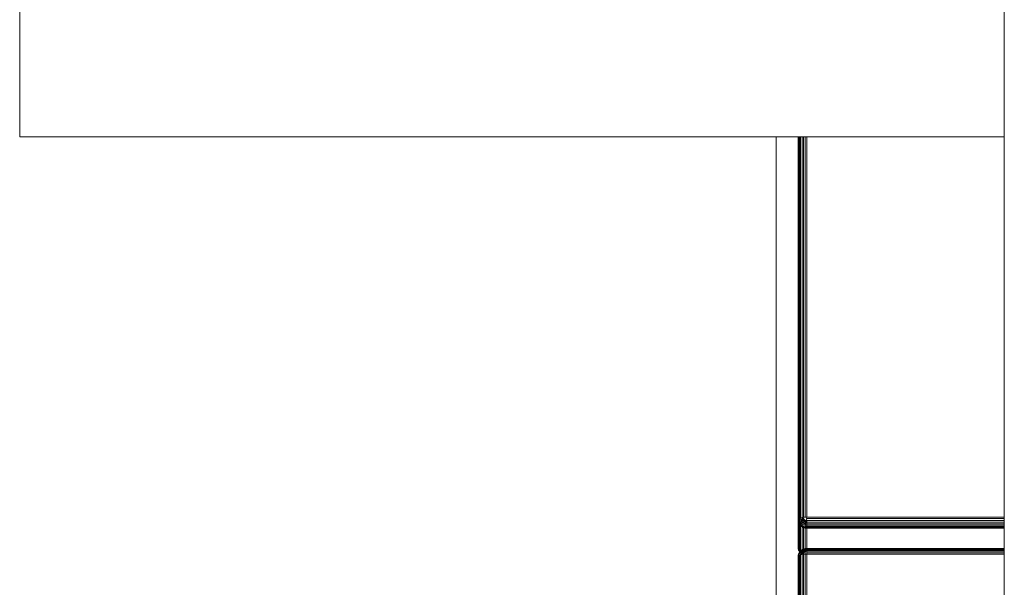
# Model space of a CAD drawing. Header units: millimetres. Extents: x -56182 to 286826, y -36685 to 98759.
# Tile 56 of 97: x -49114 to -48889, y 452 to 582. Entities that reach past the tile are written whole.
import ezdxf

# ---------------------------------------------------------------- set-up
doc = ezdxf.new("R2010")
doc.units = ezdxf.units.MM
for name, color, linetype, lineweight, true_color in [('Furniture-1', 7, 'Continuous', 9, 0xaaaaaa), ('Kohvikulaud-1', 7, 'Continuous', 9, 0xaaaaaa), ('Kohvikutool-1', 7, 'Continuous', 9, 0xaaaaaa)]:
    doc.layers.add(name, color=color, linetype=linetype, lineweight=lineweight, true_color=true_color)

# ---------------------------------------------------------------- blocks, each defined once
blk = doc.blocks.new('MA_Kohvikulaud - Kohvikulaud_DWG-11500971-Sisevaade 1')
at = {"layer": 'Kohvikulaud-1'}
for p, q in [((-49113.93, 585), (-49113.93, 555)), ((-49113.93, 555), (-49113.93, 585)), ((-49113.93, 555), (-48888.93, 555))]:
    blk.add_line(p, q, dxfattribs=at)
blk = doc.blocks.new('MA_Kohvikulaud - MA_Kohvikulaud-11500981-Sisevaade 1')
blk.add_blockref('MA_Kohvikulaud - Kohvikulaud_DWG-11500971-Sisevaade 1', (0, 0))
blk = doc.blocks.new('MA_Kohvikultool - Kohvikutool_DWG-V230-Sisevaade 1')
at = {"layer": 'Kohvikutool-1'}
for p, q in [((-48941.07, 350.13), (-48941.07, 555)), ((-48936.04, 467.53), (-48936.04, 555)), ((-48935.93, 555), (-48935.93, 467.66)), ((-48935.74, 467.78), (-48935.74, 555)), ((-48935.48, 467.89), (-48935.48, 555)), ((-48935.16, 467.98), (-48935.16, 555)), ((-48934.81, 468.04), (-48934.81, 555)), ((-48934.43, 468.08), (-48934.43, 555)), ((-48934.07, 468.09), (-48934.07, 555)), ((-48935.16, 467.98), (-48934.81, 468.04)), ((-48934.81, 468.04), (-48935.15, 467.79)), ((-48934.43, 468.08), (-48934.81, 468.04)), ((-48934.07, 468.09), (-48934.43, 468.08)), ((-48934.1, 467.74), (-48934.07, 468.09)), ((-48888.93, 468.09), (-48934.07, 468.09)), ((-48935.94, 467.66), (-48936.07, 461.25)), ((-48936.07, 467.41), (-48936.04, 467.53)), ((-48936.07, 467.53), (-48936.07, 461.25)), ((-48936.07, 467.41), (-48936.04, 467.06)), ((-48936.07, 467.41), (-48936.07, 461.25)), ((-48936.04, 467.53), (-48935.93, 467.66)), ((-48936, 467.19), (-48936.04, 467.53)), ((-48936, 467.19), (-48936.04, 467.06)), ((-48936.04, 467.06), (-48935.93, 466.71)), ((-48936.04, 467.06), (-48936.04, 460.91)), ((-48935.9, 467.34), (-48936, 467.19)), ((-48936, 467.19), (-48935.9, 466.85)), ((-48935.93, 467.66), (-48935.74, 467.78)), ((-48935.79, 467.78), (-48935.93, 460.56)), ((-48935.9, 467.34), (-48935.93, 467.66)), ((-48935.9, 466.85), (-48935.93, 466.71)), ((-48935.93, 466.71), (-48935.74, 466.38)), ((-48935.93, 466.71), (-48935.93, 460.56)), ((-48935.72, 467.49), (-48935.9, 467.34)), ((-48935.8, 467.01), (-48935.9, 467.34)), ((-48935.8, 467.01), (-48935.9, 466.85)), ((-48935.9, 466.85), (-48935.72, 466.52)), ((-48935.63, 467.2), (-48935.8, 467.01)), ((-48935.63, 466.7), (-48935.8, 467.01)), ((-48935.74, 467.78), (-48935.48, 467.89)), ((-48935.72, 467.49), (-48935.74, 467.78)), ((-48935.72, 466.52), (-48935.74, 466.38)), ((-48935.74, 466.38), (-48935.48, 466.08)), ((-48935.74, 466.38), (-48935.74, 460.22)), ((-48935.46, 467.65), (-48935.72, 467.49)), ((-48935.63, 467.2), (-48935.72, 467.49)), ((-48935.63, 466.7), (-48935.72, 466.52)), ((-48935.72, 466.52), (-48935.46, 466.22)), ((-48935.38, 467.4), (-48935.63, 467.2)), ((-48935.47, 466.92), (-48935.63, 467.2)), ((-48935.47, 466.92), (-48935.63, 466.7)), ((-48935.38, 466.42), (-48935.63, 466.7)), ((-48935.48, 467.89), (-48935.16, 467.98)), ((-48935.46, 467.65), (-48935.48, 467.89)), ((-48935.46, 466.22), (-48935.48, 466.08)), ((-48935.48, 466.08), (-48935.16, 465.83)), ((-48935.48, 466.08), (-48935.48, 459.92)), ((-48935.25, 467.16), (-48935.47, 466.92)), ((-48935.25, 466.67), (-48935.47, 466.92)), ((-48935.15, 467.79), (-48935.46, 467.65)), ((-48935.38, 467.4), (-48935.46, 467.65)), ((-48935.38, 466.42), (-48935.46, 466.22)), ((-48935.46, 466.22), (-48935.15, 465.98)), ((-48935.09, 467.6), (-48935.38, 467.4)), ((-48935.25, 467.16), (-48935.38, 467.4)), ((-48935.25, 466.67), (-48935.38, 466.42)), ((-48935.09, 466.19), (-48935.38, 466.42)), ((-48934.99, 467.42), (-48935.25, 467.16)), ((-48935.07, 466.95), (-48935.25, 467.16)), ((-48935.07, 466.95), (-48935.25, 466.67)), ((-48934.99, 466.46), (-48935.25, 466.67)), ((-48935.15, 467.79), (-48935.16, 467.98)), ((-48935.15, 465.98), (-48935.16, 465.83)), ((-48935.16, 465.83), (-48934.81, 465.66)), ((-48935.16, 465.83), (-48935.16, 459.68)), ((-48934.79, 467.92), (-48935.15, 467.79)), ((-48935.09, 467.6), (-48935.15, 467.79)), ((-48935.09, 466.19), (-48935.15, 465.98)), ((-48935.15, 465.98), (-48934.79, 465.81)), ((-48934.79, 467.92), (-48935.09, 467.6)), ((-48934.75, 467.79), (-48935.09, 467.6)), ((-48934.99, 467.42), (-48935.09, 467.6)), ((-48934.99, 466.46), (-48935.09, 466.19)), ((-48934.75, 466.03), (-48935.09, 466.19)), ((-48934.84, 467.25), (-48935.07, 466.95)), ((-48934.84, 466.78), (-48935.07, 466.95)), ((-48934.75, 467.79), (-48934.99, 467.42)), ((-48934.69, 467.66), (-48934.99, 467.42)), ((-48934.84, 467.25), (-48934.99, 467.42)), ((-48934.84, 466.78), (-48934.99, 466.46)), ((-48934.69, 466.32), (-48934.99, 466.46)), ((-48934.69, 467.66), (-48934.84, 467.25)), ((-48934.59, 467.55), (-48934.84, 467.25)), ((-48934.67, 467.12), (-48934.84, 467.25)), ((-48934.67, 467.12), (-48934.84, 466.78)), ((-48934.59, 466.65), (-48934.84, 466.78)), ((-48934.79, 465.81), (-48934.81, 465.66)), ((-48934.75, 466.03), (-48934.79, 465.81)), ((-48934.79, 465.81), (-48934.43, 465.71)), ((-48934.69, 466.32), (-48934.75, 466.03)), ((-48934.41, 465.94), (-48934.75, 466.03)), ((-48934.59, 466.65), (-48934.69, 466.32)), ((-48934.37, 466.23), (-48934.69, 466.32)), ((-48934.59, 467.55), (-48934.67, 467.12)), ((-48934.47, 467.46), (-48934.67, 467.12)), ((-48934.47, 467.02), (-48934.67, 467.12)), ((-48934.47, 467.02), (-48934.59, 466.65)), ((-48934.33, 466.58), (-48934.59, 466.65)), ((-48934.47, 467.46), (-48934.47, 467.02)), ((-48934.34, 467.4), (-48934.47, 467.02)), ((-48934.27, 466.97), (-48934.47, 467.02)), ((-48934.43, 465.71), (-48934.41, 465.94)), ((-48934.41, 465.94), (-48934.37, 466.23)), ((-48934.41, 465.94), (-48934.07, 465.91)), ((-48934.37, 466.23), (-48934.33, 466.58)), ((-48934.37, 466.23), (-48934.07, 466.21)), ((-48934.27, 466.97), (-48934.34, 467.4)), ((-48934.33, 466.58), (-48934.27, 466.97)), ((-48934.33, 466.58), (-48934.07, 466.56)), ((-48934.14, 467.36), (-48934.27, 466.97)), ((-48934.27, 466.97), (-48934.07, 466.95)), ((-48934.14, 467.36), (-48934.07, 467.74)), ((-48888.93, 467.74), (-48934.07, 467.74)), ((-48934.07, 466.95), (-48934.07, 467.35)), ((-48934.07, 467.35), (-48888.93, 467.35)), ((-48934.07, 466.56), (-48934.07, 466.95)), ((-48888.93, 466.95), (-48934.07, 466.95)), ((-48934.07, 466.21), (-48934.07, 466.56)), ((-48934.07, 466.56), (-48888.93, 466.56)), ((-48934.07, 465.91), (-48934.07, 466.21)), ((-48934.07, 466.21), (-48888.93, 466.21)), ((-48934.07, 465.68), (-48934.07, 465.91)), ((-48934.07, 465.91), (-48888.93, 465.91)), ((-48934.81, 465.66), (-48934.43, 465.56)), ((-48934.81, 465.66), (-48934.81, 459.58)), ((-48934.43, 465.71), (-48934.07, 465.68)), ((-48934.43, 465.71), (-48934.43, 465.56)), ((-48934.43, 465.56), (-48934.07, 465.53)), ((-48934.43, 459.62), (-48934.43, 465.56)), ((-48934.07, 465.53), (-48934.07, 465.68)), ((-48934.07, 465.68), (-48888.93, 465.68)), ((-48934.07, 465.53), (-48888.93, 465.53)), ((-48934.07, 460.55), (-48934.07, 465.53)), ((-48936.07, 461.25), (-48936.04, 460.91)), ((-48936.04, 459.29), (-48936.07, 458.95)), ((-48936.07, 458.95), (-48936.04, 459.07)), ((-48936.04, 460.91), (-48935.93, 460.56)), ((-48935.93, 459.64), (-48936.04, 459.29)), ((-48936.04, 459.29), (-48936, 459.41)), ((-48936.04, 459.07), (-48935.93, 459.2)), ((-48936.04, 362.99), (-48936.04, 459.07)), ((-48935.9, 459.75), (-48936, 459.41)), ((-48936, 459.41), (-48935.9, 459.52)), ((-48935.93, 460.56), (-48935.74, 460.22)), ((-48935.74, 459.98), (-48935.93, 459.64)), ((-48935.93, 459.64), (-48935.9, 459.75)), ((-48935.93, 459.2), (-48935.74, 459.32)), ((-48935.93, 363.12), (-48935.93, 459.2)), ((-48935.72, 460.08), (-48935.9, 459.75)), ((-48935.8, 459.84), (-48935.9, 459.75)), ((-48935.9, 459.52), (-48935.8, 459.84)), ((-48935.9, 459.52), (-48935.72, 459.61)), ((-48935.8, 459.84), (-48935.63, 460.16)), ((-48935.63, 459.9), (-48935.8, 459.84)), ((-48935.48, 460.28), (-48935.74, 459.98)), ((-48935.74, 460.22), (-48935.48, 459.92)), ((-48935.74, 459.98), (-48935.72, 460.08)), ((-48935.74, 459.32), (-48935.48, 459.43)), ((-48935.74, 363.24), (-48935.74, 459.32)), ((-48935.46, 460.38), (-48935.72, 460.08)), ((-48935.63, 460.16), (-48935.72, 460.08)), ((-48935.72, 459.61), (-48935.63, 459.9)), ((-48935.72, 459.61), (-48935.46, 459.67)), ((-48935.63, 460.16), (-48935.38, 460.44)), ((-48935.47, 460.18), (-48935.63, 460.16)), ((-48935.63, 459.9), (-48935.47, 460.18)), ((-48935.38, 459.92), (-48935.63, 459.9)), ((-48935.16, 460.52), (-48935.48, 460.28)), ((-48935.48, 460.28), (-48935.46, 460.38)), ((-48935.48, 459.92), (-48935.16, 459.68)), ((-48935.48, 459.43), (-48935.46, 459.67)), ((-48935.48, 459.43), (-48935.16, 459.52)), ((-48935.48, 363.35), (-48935.48, 459.43)), ((-48935.47, 460.18), (-48935.25, 460.43)), ((-48935.25, 460.16), (-48935.47, 460.18)), ((-48935.15, 460.62), (-48935.46, 460.38)), ((-48935.38, 460.44), (-48935.46, 460.38)), ((-48935.46, 459.67), (-48935.38, 459.92)), ((-48935.46, 459.67), (-48935.15, 459.71)), ((-48935.38, 460.44), (-48935.09, 460.66)), ((-48935.25, 460.43), (-48935.38, 460.44)), ((-48935.38, 459.92), (-48935.25, 460.16)), ((-48935.09, 459.9), (-48935.38, 459.92)), ((-48935.25, 460.43), (-48934.99, 460.64)), ((-48935.07, 460.37), (-48935.25, 460.43)), ((-48935.25, 460.16), (-48935.07, 460.37)), ((-48934.99, 460.08), (-48935.25, 460.16)), ((-48934.81, 460.7), (-48935.16, 460.52)), ((-48935.16, 460.52), (-48935.15, 460.62)), ((-48935.16, 459.52), (-48935.15, 459.71)), ((-48935.16, 459.52), (-48934.81, 459.58)), ((-48935.16, 363.44), (-48935.16, 459.52)), ((-48934.79, 460.79), (-48935.15, 460.62)), ((-48935.09, 460.66), (-48935.15, 460.62)), ((-48935.15, 459.71), (-48935.09, 459.9)), ((-48935.15, 459.71), (-48934.75, 459.84)), ((-48934.81, 459.58), (-48935.15, 459.71)), ((-48935.09, 460.66), (-48934.75, 460.82)), ((-48934.99, 460.64), (-48935.09, 460.66)), ((-48935.09, 459.9), (-48934.99, 460.08)), ((-48934.69, 459.96), (-48935.09, 459.9)), ((-48934.75, 459.84), (-48935.09, 459.9)), ((-48935.07, 460.37), (-48934.84, 460.54)), ((-48934.84, 460.25), (-48935.07, 460.37)), ((-48934.99, 460.64), (-48934.69, 460.78)), ((-48934.84, 460.54), (-48934.99, 460.64)), ((-48934.99, 460.08), (-48934.84, 460.25)), ((-48934.69, 459.96), (-48934.99, 460.08)), ((-48934.59, 460.07), (-48934.99, 460.08)), ((-48934.84, 460.54), (-48934.59, 460.67)), ((-48934.67, 460.38), (-48934.84, 460.54)), ((-48934.84, 460.25), (-48934.67, 460.38)), ((-48934.59, 460.07), (-48934.84, 460.25)), ((-48934.47, 460.16), (-48934.84, 460.25)), ((-48934.43, 460.8), (-48934.81, 460.7)), ((-48934.81, 460.7), (-48934.79, 460.79)), ((-48934.43, 459.65), (-48934.81, 459.58)), ((-48934.81, 363.5), (-48934.81, 459.58)), ((-48934.43, 460.89), (-48934.79, 460.79)), ((-48934.75, 460.82), (-48934.79, 460.79)), ((-48934.75, 460.82), (-48934.41, 460.92)), ((-48934.69, 460.78), (-48934.75, 460.82)), ((-48934.69, 460.78), (-48934.37, 460.87)), ((-48934.59, 460.67), (-48934.69, 460.78)), ((-48934.67, 460.38), (-48934.47, 460.48)), ((-48934.47, 460.16), (-48934.67, 460.38)), ((-48934.34, 460.23), (-48934.67, 460.38)), ((-48934.59, 460.67), (-48934.33, 460.74)), ((-48934.47, 460.48), (-48934.59, 460.67)), ((-48934.47, 460.48), (-48934.27, 460.53)), ((-48934.34, 460.23), (-48934.47, 460.48)), ((-48934.2, 460.26), (-48934.47, 460.48)), ((-48934.41, 460.92), (-48934.43, 460.89)), ((-48934.07, 460.92), (-48934.43, 460.89)), ((-48934.43, 460.8), (-48934.43, 460.89)), ((-48934.07, 460.83), (-48934.43, 460.8)), ((-48934.43, 459.62), (-48934.43, 460.8)), ((-48934.43, 459.65), (-48934.07, 459.63)), ((-48934.43, 363.54), (-48934.43, 459.62)), ((-48934.07, 460.95), (-48934.41, 460.92)), ((-48934.37, 460.87), (-48934.41, 460.92)), ((-48934.07, 460.9), (-48934.37, 460.87)), ((-48934.33, 460.74), (-48934.37, 460.87)), ((-48934.07, 460.76), (-48934.33, 460.74)), ((-48934.27, 460.53), (-48934.33, 460.74)), ((-48934.07, 460.55), (-48934.27, 460.53)), ((-48934.2, 460.26), (-48934.27, 460.53)), ((-48934.07, 460.55), (-48934.14, 460.27)), ((-48888.93, 460.95), (-48934.07, 460.95)), ((-48934.07, 460.95), (-48934.07, 460.9)), ((-48888.93, 460.9), (-48934.07, 460.9)), ((-48934.07, 460.9), (-48934.07, 460.76)), ((-48888.93, 460.76), (-48934.07, 460.76)), ((-48934.07, 460.76), (-48934.07, 460.55)), ((-48934.07, 460.55), (-48888.93, 460.55)), ((-48934.07, 460.55), (-48934.07, 460.28)), ((-48888.93, 460.28), (-48934.07, 460.28)), ((-48934.07, 459.96), (-48934.07, 460.28)), ((-48934.07, 459.96), (-48888.93, 459.96)), ((-48934.07, 459.96), (-48934.07, 459.63)), ((-48934.07, 459.63), (-48888.93, 459.63)), ((-48934.07, 363.55), (-48934.07, 459.63)), ((-48936.04, 453.13), (-48936.07, 452.79))]:
    blk.add_line(p, q, dxfattribs=at)
blk = doc.blocks.new('MA_Kohvikultool - MA_Kohvikultool-V231-Sisevaade 1')
blk.add_blockref('MA_Kohvikultool - Kohvikutool_DWG-V230-Sisevaade 1', (0, 0))
blk = doc.blocks.new('MA_Kohvikultool - Kohvikutool_DWG-V234-Sisevaade 1')
at = {"layer": 'Kohvikutool-1'}
blk.add_line((-48888.93, 339.87), (-48888.93, 762.73), dxfattribs=at)
blk = doc.blocks.new('MA_Kohvikultool - MA_Kohvikultool-V235-Sisevaade 1')
blk.add_blockref('MA_Kohvikultool - Kohvikutool_DWG-V234-Sisevaade 1', (0, 0))

msp = doc.modelspace()

# ---------------------------------------------------------------- block references
at = {"layer": 'Furniture-1'}
for name in ['MA_Kohvikultool - MA_Kohvikultool-V231-Sisevaade 1', 'MA_Kohvikultool - MA_Kohvikultool-V235-Sisevaade 1', 'MA_Kohvikulaud - MA_Kohvikulaud-11500981-Sisevaade 1']:
    msp.add_blockref(name, (0, 0), dxfattribs=at)

doc.saveas('drawing.dxf')
